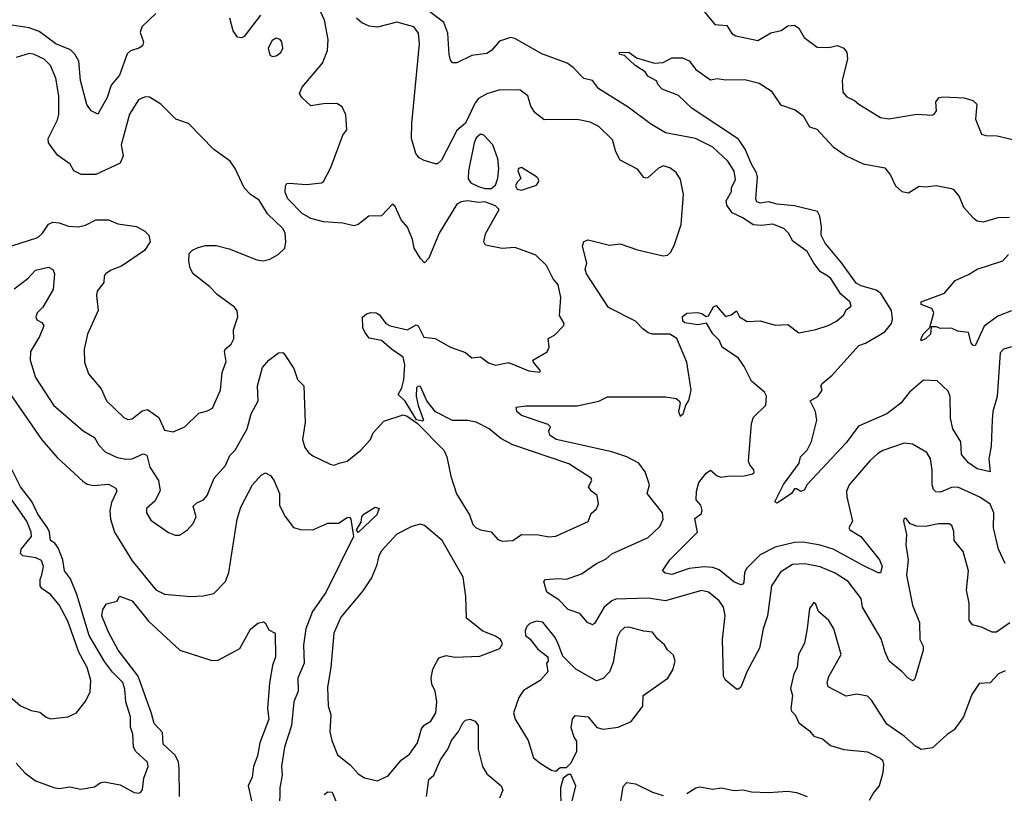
# Model space of a CAD drawing. Extents: x 1468344 to 1613994, y 525695 to 643861.
# Tile 203 of 256: x 1531131 to 1535711, y 581770 to 585368. Entities that reach past the tile are written whole.
import ezdxf

# ---------------------------------------------------------------- set-up
doc = ezdxf.new("R2010")
doc.units = 0

msp = doc.modelspace()

# ---------------------------------------------------------------- linework, layer by layer
at = {"layer": '0CON10XD'}
for points in [[(1534265, 585467.5), (1534365, 585345.8), (1534420.3, 585340.3), (1534443.1, 585303.1), (1534462.3, 585292.3), (1534565, 585270.6), (1534625, 585306.2), (1534672.6, 585317.4), (1534705, 585339.2), (1534735, 585342), (1534755, 585328), (1534780.6, 585285), (1534840.2, 585240.2), (1534895, 585238.9), (1534935, 585246.9), (1534965.4, 585235.4), (1534978.5, 585215), (1534981.8, 585185), (1534957.5, 585085), (1534960.3, 585030.3), (1534978.3, 585008.3), (1535015, 584992.5), (1535035, 584974.2), (1535135, 584913.1), (1535174.2, 584905.8), (1535305, 584928.8), (1535375, 584923.3), (1535385, 584927.5), (1535395.8, 584944.2), (1535393.3, 584985), (1535407.5, 585005), (1535425, 585009.2), (1535525, 585003.5), (1535565, 584991.1), (1535583.1, 584975), (1535577.5, 584905), (1535605.5, 584835.5), (1535625, 584829.1), (1535677.3, 584827.3), (1535750.2, 584810.2)], [(1531105, 584115.4), (1531171.1, 584165), (1531205, 584203.5), (1531266, 584216), (1531286.1, 584206.1), (1531293.3, 584185), (1531286.6, 584113.4), (1531238.9, 584031.1), (1531212.5, 584005), (1531205.8, 583985.8), (1531211.1, 583971.1), (1531235, 583959.2), (1531244.3, 583944.3), (1531223.8, 583895), (1531180.9, 583825), (1531179.5, 583785), (1531204.2, 583704.2), (1531288.9, 583575), (1531426, 583456), (1531479.2, 583425), (1531499.4, 583389.4), (1531528.5, 583358.5), (1531585, 583332), (1531625, 583323.4), (1531655, 583325.9), (1531705, 583348.2), (1531723.2, 583343.2), (1531737, 583287), (1531776.8, 583225), (1531784, 583176), (1531760.7, 583129.3), (1531721.4, 583095), (1531721.4, 583075), (1531740.7, 583040.7), (1531823.3, 582983.3), (1531855, 582970.8), (1531875, 582970), (1531911.2, 582995), (1531938, 583025), (1531952, 583055), (1531938.8, 583105), (1531955, 583121.2), (1531986.2, 583135), (1532004, 583155), (1532035.7, 583235), (1532088.1, 583295), (1532108.3, 583341.7), (1532132.9, 583365), (1532188.9, 583465), (1532208.5, 583535), (1532241.1, 583595), (1532237.9, 583665), (1532260.3, 583749.7), (1532290, 583785), (1532335, 583818), (1532355, 583820), (1532365, 583808.8), (1532406, 583745), (1532424.2, 583695), (1532452.5, 583665), (1532458.8, 583495), (1532447.5, 583415), (1532457.8, 583377.8), (1532474.6, 583354.6), (1532495, 583340), (1532575, 583300), (1532593.6, 583296.4), (1532617.5, 583305), (1532655, 583314.2), (1532718.8, 583365), (1532763.8, 583415), (1532775, 583446.7), (1532825, 583500), (1532915, 583530), (1532933.6, 583523.6), (1532980.7, 583490.7), (1533104, 583365), (1533118.8, 583335), (1533137.5, 583245), (1533163.4, 583163.4), (1533224, 583065), (1533239.7, 583019.7), (1533254.5, 583004.5), (1533275, 582995.7), (1533325, 582986.2), (1533355, 582950.8), (1533375, 582942.2), (1533425, 582945.7), (1533465, 582974.2), (1533545, 582971.9), (1533592.1, 582962.1), (1533625, 582966.4), (1533775, 583033.8), (1533789.3, 583070.7), (1533815, 583093.3), (1533823.9, 583116.1), (1533817.5, 583155), (1533790.8, 583175), (1533777.5, 583195), (1533792, 583225), (1533790, 583235), (1533685, 583302), (1533425, 583390.3), (1533370, 583420), (1533315.5, 583465), (1533255, 583495.6), (1533213.6, 583503.6), (1533145, 583504.2), (1533065, 583543.8), (1533025.8, 583595.8), (1532995, 583661.2), (1532985, 583663.3), (1532976.7, 583655), (1532976.1, 583616.1), (1532984.2, 583574.2), (1533010, 583505), (1533005, 583500), (1532977.5, 583507.5), (1532925, 583593.8), (1532891.2, 583625), (1532909.2, 583655), (1532917.7, 583692.3), (1532922.2, 583762.2), (1532915, 583798.8), (1532860.6, 583835), (1532815, 583876.2), (1532756.4, 583886.4), (1532737.5, 583915), (1532727.5, 583935), (1532726.4, 583983.6), (1532745, 584000), (1532765, 584006.2), (1532790, 584005), (1532805.7, 583995.7), (1532834.2, 583955), (1532855, 583944.4), (1532935, 583926), (1532975, 583948), (1532984.2, 583944.2), (1533011.7, 583891.7), (1533063.8, 583885), (1533135, 583844.2), (1533205, 583820.6), (1533235, 583795.7), (1533275, 583800), (1533311.7, 583771.7), (1533345, 583760.5), (1533405, 583774), (1533499.4, 583735), (1533551.2, 583728.8), (1533554.2, 583735), (1533520.8, 583775), (1533518.8, 583785), (1533585, 583823.3), (1533594, 583845), (1533590, 583885), (1533618.8, 583901.2), (1533662.5, 583945), (1533663.3, 583955), (1533642.7, 583992.7), (1533648.9, 584075), (1533635.5, 584135), (1533612.9, 584162.9), (1533582.2, 584225), (1533532.9, 584272.9), (1533477.9, 584292.1), (1533435, 584308.5), (1533375, 584303.1), (1533298.6, 584318.6), (1533290.8, 584335), (1533298.6, 584371.4), (1533361.2, 584485), (1533345, 584501.2), (1533295, 584521.2), (1533265, 584517.5), (1533215, 584525.5), (1533185, 584521.1), (1533165, 584510), (1533083.1, 584375), (1533035, 584258.8), (1533015, 584237.5), (1532995, 584256.7), (1532966.2, 584305), (1532958, 584345), (1532935, 584402.5), (1532905, 584437.1), (1532878.2, 584498.2), (1532865, 584509.7), (1532815, 584455.4), (1532755, 584453.5), (1532705, 584415.7), (1532685, 584409.4), (1532635, 584421.8), (1532545, 584428.2), (1532485, 584443.4), (1532446, 584466), (1532378.6, 584535), (1532365.8, 584565), (1532368, 584595), (1532374.4, 584605.6), (1532385, 584608.1), (1532465, 584600.4), (1532535, 584608.9), (1532545, 584615.6), (1532579.3, 584680.7), (1532635, 584831.2), (1532652.5, 584855), (1532648.8, 584925), (1532632, 584962), (1532607.1, 584977.1), (1532545, 584975.9), (1532485, 584966.2), (1532443.3, 585005), (1532433.5, 585025), (1532446, 585054), (1532539.2, 585165), (1532563.1, 585225), (1532566.8, 585275), (1532548.5, 585365), (1532532.7, 585402.7)], [(1535715, 582838.8), (1535684.7, 582904.7), (1535661.1, 583005), (1535661.8, 583075), (1535644.7, 583114.7), (1535596.8, 583146.8), (1535495, 583193.6), (1535465, 583192.9), (1535415, 583170.7), (1535392.1, 583172.1), (1535382.2, 583182.2), (1535375.3, 583205), (1535375.3, 583275), (1535368.5, 583325), (1535350.8, 583355), (1535284.4, 583394.4), (1535245, 583397.8), (1535146.2, 583363.8), (1535120.8, 583349.2), (1535085, 583316.9), (1534989.1, 583205), (1534977.9, 583175), (1534978.2, 583148.2), (1535004.4, 583035), (1534988, 583005), (1534992, 582995), (1535043.2, 582965), (1535130.4, 582855), (1535143.8, 582825), (1535135, 582795.6), (1535125, 582795.5), (1535055, 582829.3), (1534914.8, 582904.8), (1534855, 582923.6), (1534775, 582937.2), (1534735, 582936), (1534645, 582914.3), (1534575, 582879.2), (1534513.6, 582816.4), (1534502.9, 582797.1), (1534499.4, 582750.6), (1534495, 582742.2), (1534485, 582739.6), (1534452.7, 582752.7), (1534385, 582809.6), (1534355, 582820.4), (1534315, 582822.8), (1534245, 582816), (1534165, 582787.8), (1534133.6, 582793.6), (1534121.2, 582805), (1534155.7, 582855), (1534283.8, 582985), (1534271.3, 583048.7), (1534301.1, 583068.9), (1534306.1, 583085), (1534299.5, 583109.5), (1534277.5, 583135), (1534278.9, 583175), (1534291.1, 583215), (1534325, 583259.2), (1534345, 583272.5), (1534375, 583246), (1534395, 583240), (1534435, 583246.7), (1534495, 583244.6), (1534540, 583255), (1534547.9, 583262.1), (1534546.1, 583275), (1534527.4, 583297.4), (1534521.9, 583315), (1534535, 583490), (1534545, 583518.6), (1534602.7, 583575), (1534605, 583616.7), (1534595.4, 583635), (1534535, 583686.4), (1534501.7, 583755), (1534475, 583792.9), (1534399, 583845), (1534385, 583878), (1534355, 583906), (1534326.4, 583956.4), (1534285, 583949.2), (1534225, 583958.4), (1534215.3, 583965.3), (1534215, 583987.1), (1534235, 584003.2), (1534285, 584005.8), (1534305, 584001.2), (1534325, 583987.5), (1534335, 583990), (1534358.3, 584031.7), (1534371.7, 584038.3), (1534415, 583987.5), (1534441.2, 583995), (1534465, 584013.3), (1534479.2, 583985), (1534515, 583963.3), (1534575, 583966.7), (1534645, 583947.3), (1534705, 583949.4), (1534755, 583911.1), (1534835, 583926.7), (1534891.2, 583945), (1534930, 583965), (1534964.2, 583995), (1534975, 584018.8), (1534998.8, 584035), (1534992.9, 584055), (1534950.7, 584090.7), (1534905, 584164.5), (1534885, 584177.8), (1534856.5, 584195), (1534824.6, 584235), (1534795, 584289.5), (1534727.8, 584337.8), (1534706.7, 584375), (1534685, 584396.2), (1534635, 584416.2), (1534580.2, 584409.8), (1534543.4, 584413.4), (1534495, 584446), (1534445, 584470), (1534420, 584505), (1534417.5, 584525), (1534441.7, 584568.3), (1534442.5, 584585), (1534461.4, 584625), (1534455, 584662.5), (1534425, 584710), (1534356, 584775), (1534275, 584815.7), (1534135, 584840.8), (1534065, 584883.3), (1533961.2, 584961.2), (1533825.8, 585045.8), (1533796.2, 585085), (1533755, 585094.2), (1533705.2, 585145), (1533677.3, 585165), (1533559.5, 585209.5), (1533435, 585280), (1533415, 585284.2), (1533363, 585267), (1533325.8, 585224.2), (1533305, 585211), (1533235, 585200.9), (1533165, 585167.5), (1533145, 585167.5), (1533135, 585180), (1533129.2, 585205), (1533123.5, 585305), (1533104.2, 585355), (1533025, 585415.4)], [(1531765, 585396.1), (1531699.4, 585335), (1531691.3, 585308.7), (1531707.8, 585265), (1531703.3, 585246.7), (1531686.2, 585235), (1531646.7, 585223.3), (1531631.5, 585208.5), (1531595, 585109.4), (1531556.2, 585063.8), (1531538.6, 585005), (1531495, 584927.5), (1531464.4, 584944.4), (1531443.5, 584973.5), (1531414.2, 585085), (1531406.1, 585175), (1531387.9, 585207.9), (1531367, 585227), (1531299.2, 585255), (1531221.9, 585311.9), (1531175, 585329.2), (1531055, 585348.1)], [(1532252.2, 585387.8), (1532175, 585289.7), (1532165, 585283.4), (1532145, 585286.4), (1532123.6, 585315), (1532109.2, 585375)], [(1535736.9, 582563.1), (1535675, 582520), (1535655, 582519.4), (1535605, 582542.7), (1535563.3, 582553.3), (1535547.5, 582575), (1535548.5, 582655), (1535535.6, 582714.4), (1535544.5, 582805), (1535520, 582895), (1535478.1, 582945), (1535477.2, 582987.2), (1535467.1, 583015), (1535455, 583022.9), (1535405, 583023.5), (1535345, 583010.6), (1535305, 583012.5), (1535273.8, 583023.8), (1535255, 583047.5), (1535245, 583050), (1535242.5, 583035), (1535256.4, 582973.6), (1535253.1, 582925), (1535264.5, 582855), (1535256.7, 582785), (1535284.7, 582644.7), (1535316.2, 582565), (1535318.9, 582485), (1535333.1, 582455), (1535333.5, 582435), (1535295, 582302.5), (1535285, 582293.3), (1535263.3, 582305), (1535236.7, 582335), (1535175.3, 582385.3), (1535156.4, 582426.4), (1535138, 582488), (1535052, 582635), (1535045, 582676), (1534984.5, 582755), (1534923.8, 582793.8), (1534855, 582823.3), (1534782.9, 582837.1), (1534726.7, 582833.3), (1534670.9, 582799.1), (1534628.9, 582735), (1534609.6, 582595), (1534590, 582535), (1534572.7, 582445), (1534515, 582338), (1534485, 582263.3), (1534475, 582253.8), (1534465, 582253.8), (1534415, 582296), (1534405.7, 582315), (1534401.1, 582485), (1534413.4, 582596.6), (1534405.8, 582635.8), (1534385.5, 582665), (1534335.5, 582705), (1534302.9, 582712.9), (1534135, 582664.7), (1534055, 582678.1), (1533905, 582673), (1533885, 582664.8), (1533850, 582635), (1533805, 582560), (1533795, 582554), (1533772, 582565), (1533736.3, 582606.3), (1533682.9, 582625), (1533639.9, 582669.9), (1533584, 582705), (1533568.8, 582755), (1533576.7, 582765), (1533635, 582769.5), (1533675, 582765.5), (1533745, 582791.2), (1533815, 582839.3), (1533860, 582860), (1533885, 582882.9), (1534055, 582959.2), (1534108.8, 583011.2), (1534124.6, 583045.4), (1534121.6, 583075), (1534050.6, 583165), (1534060.5, 583205), (1534040, 583265), (1534011.9, 583305), (1533955, 583334.7), (1533885, 583357.9), (1533626.7, 583415), (1533597.5, 583435), (1533592.5, 583455), (1533600, 583475), (1533590, 583485), (1533465, 583527.1), (1533444.3, 583545), (1533440, 583565), (1533485, 583571.5), (1533725, 583571.4), (1533825, 583593.8), (1533866, 583614), (1534135, 583614.2), (1534185, 583606.6), (1534198.6, 583595), (1534202.9, 583585), (1534195.8, 583545.8), (1534203.3, 583523.3), (1534217.5, 583535), (1534230, 583575), (1534243.9, 583596.1), (1534254, 583645), (1534235.2, 583775), (1534187.8, 583885), (1534155, 583905.2), (1534075.6, 583905.6), (1534055, 583911.8), (1534029.5, 583929.5), (1533996.4, 583965), (1533869.7, 584029.7), (1533768.1, 584185), (1533762, 584208), (1533768.8, 584235), (1533750, 584315), (1533755, 584336.2), (1533775, 584343.1), (1533875, 584318.6), (1533924.1, 584325.9), (1534005, 584296.9), (1534125, 584270), (1534145, 584271.9), (1534158.5, 584285), (1534175, 584317.1), (1534208.8, 584415), (1534218.8, 584555), (1534205.6, 584625), (1534185, 584657.6), (1534155, 584678.2), (1534125, 584688.4), (1534102.2, 584677.8), (1534055, 584634.4), (1534045, 584630), (1534035, 584634.2), (1534005, 584673.1), (1533925, 584714.2), (1533903.8, 584753.8), (1533888.4, 584808.4), (1533825, 584870.8), (1533785, 584891), (1533725, 584903.3), (1533571.4, 584901.4), (1533529.6, 584935), (1533509.5, 584965), (1533495, 585013.3), (1533459.7, 585039.7), (1533365, 585040.6), (1533305, 585023.5), (1533265, 585001.1), (1533249.6, 584980.4), (1533205, 584886.9), (1533165, 584852.5), (1533093.1, 584715), (1533075, 584698), (1533065, 584698), (1533012.4, 584712.4), (1532990, 584725), (1532973.8, 584745), (1532954.5, 584814.5), (1532955.3, 584885), (1532991.7, 585255), (1532986.3, 585305), (1532965, 585334.5), (1532885, 585356.6), (1532795, 585332), (1532757.2, 585337.2), (1532722.2, 585352.2), (1532698, 585375)], [(1532307, 585197), (1532325, 585200), (1532345.7, 585214.3), (1532356, 585235), (1532351.2, 585265), (1532343.3, 585275), (1532325, 585281.4), (1532305, 585271.2), (1532286.7, 585235), (1532295, 585202.5), (1532307, 585197)], [(1531094.8, 584315.2), (1531215, 584354.6), (1531237.9, 584375), (1531265, 584416.7), (1531285, 584426.2), (1531315, 584423.1), (1531357.9, 584407.9), (1531405, 584404.7), (1531437.5, 584412.5), (1531485, 584437.1), (1531545, 584436.4), (1531587.9, 584417.9), (1531675, 584406.5), (1531713.6, 584383.6), (1531732, 584365), (1531738, 584335), (1531712.5, 584295), (1531605, 584220.6), (1531557.6, 584202.4), (1531531.2, 584185), (1531524, 584175), (1531522.9, 584145), (1531492, 584105), (1531488, 584085), (1531495.8, 584015), (1531446.9, 583905), (1531430.6, 583835), (1531433.1, 583775), (1531451.4, 583721.4), (1531510.2, 583650.2), (1531534.7, 583594.7), (1531615, 583518.1), (1531635, 583508.6), (1531655, 583511.4), (1531701.7, 583548.3), (1531725.3, 583555.3), (1531778, 583518), (1531805, 583459.2), (1531845, 583450.6), (1531900, 583475), (1531965, 583538.2), (1532005, 583547.9), (1532028.5, 583561.5), (1532065.5, 583645), (1532073.7, 583726.3), (1532092, 583778), (1532083.6, 583825), (1532086.7, 583835), (1532115, 583859.2), (1532126.7, 583883.3), (1532126.4, 583925), (1532145.6, 583985), (1532143.4, 584013.4), (1532131.1, 584031.1), (1532049.8, 584089.8), (1532015.5, 584125.5), (1531938.8, 584185), (1531925, 584212.5), (1531918, 584245), (1531920, 584280), (1531935, 584296.2), (1531961.2, 584308.8), (1531995, 584317.5), (1532045, 584318.1), (1532105, 584302.2), (1532235, 584250.8), (1532263.6, 584246.4), (1532295, 584254), (1532334, 584275), (1532364.4, 584305), (1532368.9, 584335), (1532366.1, 584375), (1532356.8, 584395), (1532284.5, 584465), (1532245, 584528.6), (1532205, 584554.4), (1532175.5, 584585), (1532133.3, 584675), (1532110.1, 584710.1), (1532035, 584763.8), (1531916.2, 584885), (1531857.5, 584905), (1531787.5, 584975), (1531735, 585006.7), (1531715, 585008.8), (1531684, 584995), (1531641.8, 584928.2), (1531602.9, 584785), (1531612, 584735), (1531599.4, 584700.6), (1531485, 584647.8), (1531417, 584647), (1531383.3, 584665), (1531365.8, 584695), (1531307.9, 584737.9), (1531265.8, 584795), (1531263.3, 584815), (1531307.4, 584902.6), (1531313.6, 584926.4), (1531313.3, 585013.3), (1531300, 585095), (1531273.9, 585155), (1531245, 585184.6), (1531195, 585207.6), (1531175, 585210), (1531115, 585192.2)], [(1535745, 583846.2), (1535707.5, 583835), (1535691.6, 583818.4), (1535678, 583615), (1535658.4, 583545), (1535655.3, 583505.3), (1535650.3, 583385), (1535639.3, 583325), (1535645.6, 583265), (1535585, 583278.9), (1535545, 583307.5), (1535512.5, 583345), (1535509.6, 583405), (1535471.2, 583465), (1535461.2, 583515), (1535459.1, 583615), (1535449.8, 583639.8), (1535398.9, 583688.9), (1535335, 583691.2), (1535269.5, 583635), (1535229.5, 583585), (1535165.2, 583534.8), (1535033.1, 583476.9), (1534975, 583400), (1534794.2, 583205.8), (1534780.8, 583179.2), (1534765, 583173.8), (1534745, 583186.7), (1534735, 583186.2), (1534721.4, 583165), (1534655, 583118.8), (1534644, 583125), (1534684.4, 583205.6), (1534756.5, 583305), (1534763.8, 583335), (1534794, 583366), (1534814.5, 583405.5), (1534839.1, 583505), (1534832.5, 583545), (1534808.6, 583595), (1534844.4, 583615), (1534863.3, 583645), (1534857.5, 583665), (1534863.3, 583675), (1534910, 583715), (1535035, 583852.9), (1535065, 583863.5), (1535155, 583916.1), (1535186.3, 583955), (1535191.8, 583975), (1535186.5, 584015), (1535137.2, 584095), (1535115, 584110.4), (1535045, 584129.4), (1535021.6, 584141.6), (1534955.2, 584235.2), (1534878.4, 584328.4), (1534859.2, 584365), (1534860.8, 584405), (1534853.8, 584453.8), (1534842, 584475), (1534735, 584502.7), (1534655, 584510), (1534615, 584520.3), (1534575, 584513.9), (1534560.3, 584520.3), (1534555.4, 584535), (1534562.5, 584635), (1534558.9, 584655), (1534534.8, 584695), (1534506, 584766), (1534475, 584812.5), (1534258.9, 584955), (1534195, 585014.5), (1534120, 585045), (1534100.6, 585065), (1534093.9, 585083.9), (1534053.3, 585105), (1534040, 585125), (1533994.6, 585154.6), (1533945, 585201.4), (1533922.5, 585205), (1533920, 585215), (1533965, 585216.5), (1534000.1, 585190.1), (1534084.7, 585164.7), (1534125, 585169.2), (1534165, 585190), (1534215, 585190), (1534245.8, 585175.8), (1534276.1, 585136.1), (1534345, 585088.6), (1534375, 585094.3), (1534415, 585087.1), (1534505, 585090), (1534571.7, 585071.7), (1534626.9, 585036.9), (1534670.9, 584970.9), (1534737.9, 584947.9), (1534775, 584920), (1534805, 584868.8), (1534839.1, 584859.1), (1534915, 584775.6), (1534975, 584734.4), (1535055, 584696.9), (1535155, 584678.1), (1535182.2, 584645), (1535204.6, 584594.6), (1535235, 584568), (1535265, 584562), (1535315, 584593.1), (1535345, 584590), (1535395, 584595.8), (1535465, 584581.9), (1535475, 584577.5), (1535500.8, 584545), (1535521.2, 584495), (1535566.6, 584446.6), (1535585, 584432.5), (1535615, 584427.3), (1535682.4, 584447.6), (1535735, 584448.9)], [(1533295, 584582.2), (1533325, 584583.1), (1533345, 584598), (1533355, 584630), (1533360, 584675), (1533355, 584720), (1533332.5, 584785), (1533290, 584830), (1533275, 584835.7), (1533255, 584818.9), (1533245, 584794.3), (1533218.3, 584665), (1533217.1, 584627.1), (1533229.3, 584609.3), (1533265, 584591.5), (1533295, 584582.2)], [(1533465, 584574.3), (1533535, 584597.5), (1533545.7, 584615), (1533545, 584627.5), (1533535, 584637.5), (1533465, 584680), (1533452, 584675), (1533448, 584665), (1533461.7, 584628.3), (1533445, 584612.5), (1533438, 584595), (1533445, 584578.8), (1533465, 584574.3)], [(1535745, 584014.2), (1535681.8, 583988.2), (1535618, 583942), (1535575, 583851.2), (1535565, 583854), (1535557.5, 583865), (1535545, 583912.5), (1535495, 583918.8), (1535465, 583932.5), (1535415, 583931.2), (1535395, 583940), (1535371.2, 583938.8), (1535368.6, 583905), (1535345, 583883.3), (1535325, 583874.2), (1535323.8, 583885), (1535334.1, 583905), (1535364.4, 583935.6), (1535383.6, 584005), (1535374.2, 584025), (1535325, 584043.5), (1535324.5, 584055), (1535433.6, 584096.4), (1535482.5, 584155), (1535545, 584182), (1535585, 584208), (1535705, 584246.2), (1535730, 584275)], [(1531038.6, 583695), (1531234.4, 583414.4), (1531305, 583331.5), (1531425, 583220.9), (1531445, 583207.5), (1531475, 583201.6), (1531545, 583207.1), (1531579.3, 583189.3), (1531582.9, 583175), (1531558.2, 583121.8), (1531550.2, 583085), (1531554.2, 583045), (1531571.9, 582985), (1531655, 582850.4), (1531765, 582716.9), (1531805, 582695.6), (1531925.5, 582685.5)], [(1531115, 581909.6), (1531156, 581866), (1531205, 581828.2), (1531295, 581795.7), (1531317, 581793), (1531365, 581800.8), (1531415, 581788.6), (1531480, 581800), (1531505, 581818.8), (1531525, 581823.8), (1531598.8, 581808.8), (1531663.2, 581773.2), (1531685, 581771.4), (1531695.4, 581774.6), (1531702.6, 581787.4), (1531709.5, 581840.5), (1531728.8, 581895), (1531726.2, 581915), (1531671.9, 581965), (1531660, 581985), (1531657.3, 582045), (1531647.4, 582077.4), (1531647.2, 582125), (1531625.8, 582195), (1531619.8, 582255), (1531610.6, 582285), (1531563.7, 582333.7), (1531526.6, 582383.4), (1531454.3, 582504.3), (1531397.3, 582695), (1531368, 582768), (1531339.4, 582805), (1531332.6, 582855), (1531310.8, 582910.8), (1531295, 582932.7), (1531275, 582945.7), (1531270.2, 582985), (1531261, 583005), (1531215, 583067.4), (1531187.2, 583127.2), (1531135, 583194.5), (1531095.2, 583275.2)], [(1531925.5, 582685.5), (1531985, 582688.6), (1532035, 582698.6), (1532089.2, 582755), (1532103.9, 582796.1), (1532142.8, 583045), (1532159.5, 583100.5), (1532215, 583203.8), (1532255, 583250), (1532275, 583260), (1532297.7, 583247.7), (1532315, 583223.8), (1532340, 583165), (1532339.1, 583109.1), (1532366.8, 583056.8), (1532405, 583006.7), (1532437.5, 582997.5), (1532495, 582995.6), (1532565, 583025.7), (1532615, 583026), (1532655, 583052.5), (1532665, 583053.8), (1532672, 583045), (1532683.3, 582965), (1532556, 582704), (1532494.1, 582615), (1532462.4, 582535), (1532451.5, 582458.5), (1532454.6, 582375), (1532425.3, 582305), (1532425.9, 582245), (1532406.7, 582195), (1532395.8, 582085), (1532362.8, 581985), (1532349.4, 581895), (1532351.6, 581855), (1532340.9, 581795), (1532339.7, 581699.7)], [(1531035, 582263.3), (1531135, 582177.5), (1531185, 582155.7), (1531225, 582147.5), (1531255, 582123.8), (1531275, 582116), (1531355, 582125.8), (1531395.6, 582144.4), (1531439.7, 582200.3), (1531458.8, 582241.2), (1531462, 582295), (1531445, 582355.8), (1531406.8, 582426.8), (1531355, 582570.5), (1531315, 582646.7), (1531275.2, 582695.2), (1531235, 582722.1), (1531226.6, 582735), (1531226.3, 582765), (1531234.2, 582785.8), (1531241.4, 582825), (1531232.3, 582852.3), (1531205.8, 582865), (1531146, 582875), (1531134.6, 582885), (1531138.7, 582905), (1531185.8, 582965), (1531184.2, 582985), (1531165.2, 583035), (1531094.5, 583134.5)], [(1532705, 582982.5), (1532697.5, 582995), (1532719.7, 583030.3), (1532722.5, 583055), (1532732, 583068), (1532785, 583100), (1532804, 583095), (1532792.5, 583065), (1532705, 582982.5)], [(1532795, 581827.5), (1532805, 581832.5), (1532845, 581851.2), (1532905, 581923.8), (1532945, 581952), (1532982.2, 582005), (1533000.1, 582069.9), (1533013.5, 582086.5), (1533044.3, 582105), (1533066.9, 582145), (1533071.4, 582195), (1533064.4, 582245), (1533047.9, 582277.9), (1533045.4, 582305), (1533053.1, 582346.9), (1533080.7, 582399.3), (1533115, 582410.8), (1533155, 582402.9), (1533271.7, 582408.3), (1533365, 582443.3), (1533376.7, 582465), (1533367.5, 582485), (1533345, 582501.2), (1533285, 582524.2), (1533210, 582585), (1533205.8, 582685), (1533193.8, 582775), (1533096, 582945), (1533015, 583015.6), (1532995, 583021.1), (1532955, 583011.5), (1532885, 582975.6), (1532815, 582896.9), (1532802.3, 582875), (1532791.8, 582828.2), (1532767.8, 582772.2), (1532728.1, 582711.9), (1532625, 582589.6), (1532592.3, 582515), (1532578, 582355), (1532563.3, 582263.3), (1532566.3, 582176.3), (1532578.2, 582135), (1532574.5, 582055.5), (1532582.5, 582015), (1532609.7, 581949.7), (1532670.7, 581900.7), (1532705, 581860.8), (1532735, 581842.5), (1532795, 581827.5)], [(1531874.7, 581755), (1531873.8, 581885), (1531869.3, 581915), (1531855, 581947.5), (1531799.2, 581999.2), (1531795, 582052.1), (1531756.9, 582095), (1531745, 582140.6), (1531682.4, 582315), (1531589.5, 582435), (1531545, 582518.8), (1531513.5, 582595), (1531518.6, 582625), (1531535, 582651.2), (1531585, 582663.3), (1531595, 582687.5), (1531654, 582665), (1531729.8, 582569.8), (1531876.7, 582435), (1532025, 582387.8), (1532055, 582388.5), (1532155, 582444.2), (1532205, 582534), (1532239.3, 582560.7), (1532265, 582566.7), (1532273, 582563), (1532290.6, 582530.6), (1532319.4, 582515), (1532320.8, 582405), (1532306.7, 582365), (1532293.7, 582283.7), (1532284.7, 582164.7), (1532290.5, 582115), (1532248.6, 582005), (1532237.6, 581945), (1532218.9, 581895), (1532212.9, 581845), (1532193.8, 581805), (1532209.3, 581735)], [(1535715, 582340), (1535683.8, 582325), (1535645.6, 582284.4), (1535595, 582280), (1535559.7, 582230.3), (1535522, 582125), (1535478, 582065), (1535445, 582044.2), (1535377.7, 581982.3), (1535325, 581974.4), (1535298.7, 581988.7), (1535245, 582036), (1535165, 582092), (1535093.6, 582203.6), (1535075, 582222.5), (1535025, 582230.6), (1534975, 582222.2), (1534892, 582265), (1534887.5, 582285), (1534895, 582312.5), (1534952.5, 582415), (1534918, 582535), (1534895, 582573.8), (1534846.7, 582615), (1534835, 582650), (1534825, 582657.5), (1534805, 582630), (1534794.3, 582535.7), (1534782.5, 582467.5), (1534754, 582415), (1534748, 582355), (1534732.5, 582325), (1534717, 582257), (1534726, 582225), (1534718, 582165), (1534721.7, 582151.7), (1534738.8, 582135), (1534755, 582097.5), (1534805, 582061.2), (1534825.9, 582035.9), (1534865, 582023.3), (1534902.9, 581992.9), (1534964.3, 581974.3), (1535075, 581962.5), (1535134.1, 581934.1), (1535144.2, 581924.2), (1535149.4, 581905), (1535145.5, 581865), (1535128.9, 581805), (1535104, 581776), (1535083.4, 581736.6)], [(1533625, 581872.5), (1533645, 581890), (1533675, 581890), (1533695, 581910), (1533723.3, 581965), (1533723, 582013), (1533710.5, 582030.5), (1533696.7, 582075), (1533703.3, 582115), (1533715, 582132.5), (1533775, 582126.2), (1533816.1, 582076.1), (1533845, 582068), (1533915, 582077.1), (1533975, 582103.8), (1534029.2, 582175), (1534031.2, 582225), (1534146.2, 582305), (1534168.8, 582345), (1534180, 582385), (1534173, 582413), (1534145, 582437.5), (1534131.2, 582461.2), (1534098.3, 582488.3), (1534075, 582520), (1534035, 582523.8), (1533965, 582542.2), (1533945, 582540.6), (1533925, 582522.5), (1533910, 582495), (1533891.5, 582378.5), (1533874.4, 582335), (1533845, 582303.3), (1533815, 582292.5), (1533717.8, 582347.8), (1533657.7, 582407.7), (1533635.6, 582465.6), (1533621.4, 582495), (1533565, 582565.8), (1533535, 582570), (1533505, 582560), (1533490, 582545), (1533482.5, 582525), (1533484.2, 582504.2), (1533505, 582488.8), (1533540.7, 582440.7), (1533587.5, 582405), (1533590, 582385), (1533582.5, 582375), (1533587.5, 582335), (1533552.5, 582295), (1533475, 582248.8), (1533452.5, 582215), (1533428.1, 582145), (1533435.6, 582115), (1533496.5, 582015), (1533520.8, 581935), (1533556.4, 581906.4), (1533605, 581877.5), (1533625, 581872.5)], [(1533023.2, 581755), (1533034.6, 581835), (1533058.2, 581855), (1533089.2, 581925), (1533122.5, 581975), (1533139.6, 582015), (1533173.2, 582056.8), (1533192.1, 582097.9), (1533205, 582109.8), (1533225, 582114.4), (1533249.3, 582105), (1533263.5, 582085), (1533264.7, 581975), (1533284.2, 581894.2), (1533305, 581861.1), (1533370.4, 581805), (1533378, 581785), (1533362.6, 581747.4)], [(1533675, 581690), (1533696.7, 581715), (1533718.8, 581805), (1533695, 581857.5), (1533683, 581857), (1533658.8, 581841.2), (1533646.7, 581795), (1533648.3, 581708.3), (1533665, 581690), (1533675, 581690)], [(1533918.8, 581675), (1533938.9, 581801.1), (1533955, 581820.6), (1533995, 581814.6), (1534075, 581775.4), (1534125, 581760)], [(1534235, 581769.1), (1534276, 581795), (1534295, 581799.6), (1534355, 581788.8), (1534395, 581795.4), (1534455, 581782.5), (1534496.1, 581786.1), (1534535, 581777.5), (1534615, 581774.4), (1534705, 581780), (1534745, 581774.5), (1534793.8, 581755)], [(1532547.9, 581765), (1532565, 581776.8), (1532585, 581775.3), (1532610, 581715)]]:
    msp.add_lwpolyline(points, dxfattribs=at)

doc.saveas('drawing.dxf')
